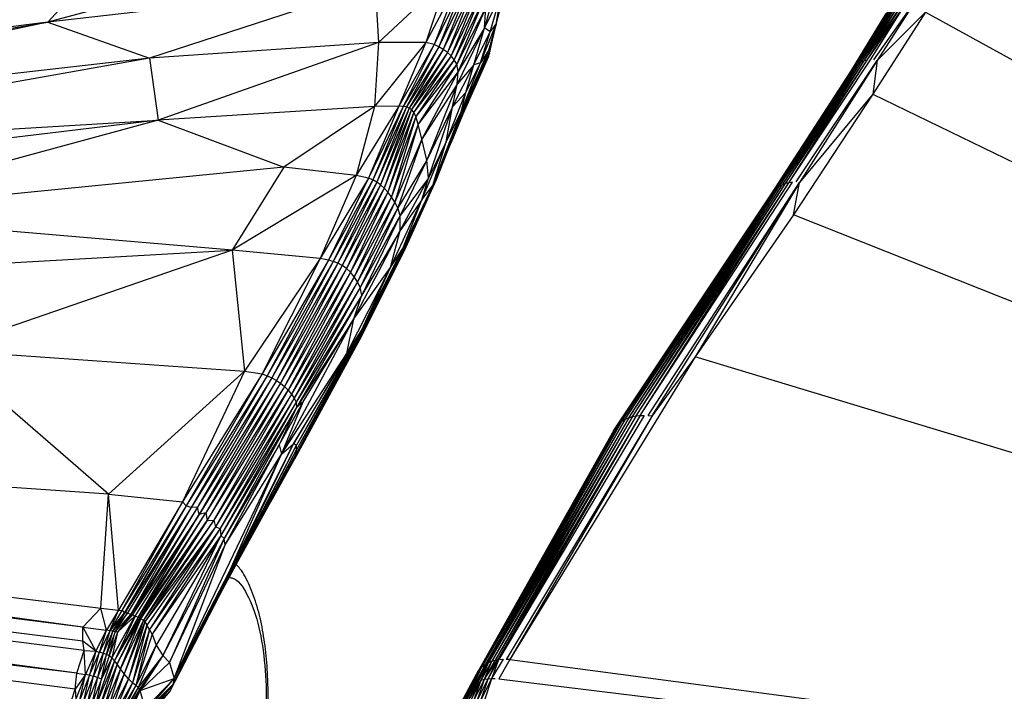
# Paper-space layout '_Dimétrica' of a CAD drawing. Header units: millimetres. Extents: x -198 to 1123, y -646 to 80.
# Tile 10 of 27: x 358 to 427, y -31 to 16. Entities that reach past the tile are written whole.
import ezdxf

# ---------------------------------------------------------------- set-up
doc = ezdxf.new("R2010")
doc.units = ezdxf.units.MM

psp = doc.layouts.new('_Dimétrica')

# ---------------------------------------------------------------- linework, layer by layer
at = {"color": 7, "linetype": 'Continuous', "lineweight": 25}
for p, q in [((382.293, 21.443), (359.861, 15.416)), ((391.549, 19.625), (390.288, 15.014)), ((363.143, 19.003), (359.861, 15.416)), ((382.657, 18.023), (359.861, 15.416)), ((382.657, 18.023), (366.944, 12.904)), ((382.657, 18.023), (382.914, 13.997)), ((387.679, 18.462), (382.914, 13.997)), ((387.679, 18.462), (386.202, 13.999)), ((388.55, 18.397), (386.202, 13.999)), ((388.55, 18.397), (386.78, 13.855)), ((388.922, 18.267), (386.78, 13.855)), ((388.922, 18.267), (387.113, 13.698)), ((389.248, 18.107), (387.113, 13.698)), ((389.248, 18.107), (387.418, 13.514)), ((389.552, 17.912), (387.418, 13.514)), ((389.552, 17.912), (387.701, 13.301)), ((389.83, 17.682), (387.701, 13.301)), ((389.83, 17.682), (387.958, 13.064)), ((390.073, 17.413), (387.958, 13.064)), ((390.073, 17.413), (388.183, 12.8)), ((391.48, 17.436), (390.288, 15.014)), ((390.678, 14.734), (391.48, 17.436)), ((391.107, 15.283), (391.684, 17.491)), ((391.107, 15.283), (391.48, 17.436)), ((390.268, 17.06), (388.183, 12.8)), ((390.268, 17.06), (388.362, 12.479)), ((416.148, 12.374), (418.789, 16.491)), ((416.334, 12.522), (418.999, 16.602)), ((416.334, 12.522), (418.789, 16.491)), ((416.534, 12.638), (419.224, 16.688)), ((416.534, 12.638), (418.999, 16.602)), ((416.746, 12.72), (419.461, 16.748)), ((416.746, 12.72), (419.224, 16.688)), ((416.966, 12.771), (419.706, 16.783)), ((416.966, 12.771), (419.461, 16.748)), ((417.192, 12.792), (419.706, 16.783)), ((417.42, 12.786), (420.222, 16.771)), ((420.222, 16.771), (417.644, 12.746)), ((390.378, 16.429), (388.362, 12.479)), ((390.378, 16.429), (388.461, 11.981)), ((390.288, 15.014), (390.378, 16.429)), ((415.828, 11.987), (418.433, 16.198)), ((415.828, 11.987), (418.291, 16.02)), ((415.978, 12.194), (418.6, 16.355)), ((415.978, 12.194), (418.433, 16.198)), ((416.148, 12.374), (418.6, 16.355)), ((421.03, 16.101), (417.348, 10.397)), ((421.03, 16.101), (417.644, 12.746)), ((421.03, 16.101), (538.495, -48.274)), ((316.502, 8.306), (359.861, 15.416)), ((359.861, 15.416), (324.424, 10.997)), ((359.861, 15.416), (327.071, 8.397)), ((359.861, 15.416), (366.944, 12.904)), ((390.022, 12.574), (391.107, 15.283)), ((391.107, 15.283), (390.579, 13.436)), ((390.642, 13.257), (391.073, 15.159)), ((390.658, 13.395), (391.08, 15.188)), ((390.678, 14.734), (391.107, 15.283)), ((390.288, 15.014), (388.376, 11.092)), ((390.288, 15.014), (388.461, 11.981)), ((389.542, 12.436), (390.288, 15.014)), ((389.542, 12.436), (390.678, 14.734)), ((390.022, 12.574), (390.678, 14.734)), ((390.678, 14.734), (390.288, 15.014)), ((382.914, 13.997), (366.944, 12.904)), ((382.914, 13.997), (367.543, 8.58)), ((386.202, 13.999), (382.633, 9.543)), ((382.914, 13.997), (382.633, 9.543)), ((386.202, 13.999), (382.914, 13.997)), ((386.202, 13.999), (384.318, 9.571)), ((386.78, 13.855), (384.318, 9.571)), ((386.78, 13.855), (384.628, 9.55)), ((386.78, 13.855), (386.202, 13.999)), ((387.113, 13.698), (386.78, 13.855)), ((387.113, 13.698), (384.628, 9.55)), ((387.113, 13.698), (384.846, 9.507)), ((387.418, 13.514), (384.846, 9.507)), ((387.418, 13.514), (385.037, 9.435)), ((387.701, 13.301), (385.037, 9.435)), ((387.701, 13.301), (385.207, 9.321)), ((387.958, 13.064), (385.207, 9.321)), ((387.958, 13.064), (385.36, 9.14)), ((387.418, 13.514), (387.113, 13.698)), ((387.701, 13.301), (387.418, 13.514)), ((387.958, 13.064), (387.701, 13.301)), ((388.183, 12.8), (387.958, 13.064)), ((390.579, 13.436), (388.668, 9.142)), ((390.642, 13.257), (388.772, 8.997)), ((390.579, 13.436), (388.826, 9.291)), ((390.658, 13.395), (388.826, 9.291)), ((390.658, 13.395), (388.832, 9.188)), ((390.642, 13.257), (388.832, 9.188)), ((390.579, 13.436), (390.022, 12.574)), ((390.562, 13.029), (390.642, 13.257)), ((390.658, 13.395), (390.579, 13.436)), ((390.642, 13.257), (390.658, 13.395)), ((366.944, 12.904), (327.071, 8.397)), ((366.944, 12.904), (330.197, 6.361)), ((366.944, 12.904), (367.543, 8.58)), ((388.183, 12.8), (385.36, 9.14)), ((388.183, 12.8), (385.503, 8.846)), ((388.362, 12.479), (385.503, 8.846)), ((388.362, 12.479), (385.669, 8.313)), ((388.062, 9.506), (389.542, 12.436)), ((388.362, 12.479), (388.183, 12.8)), ((388.461, 11.981), (388.362, 12.479)), ((389.542, 12.436), (388.376, 11.092)), ((388.668, 9.142), (390.022, 12.574)), ((390.562, 13.029), (388.772, 8.997)), ((388.999, 10.516), (390.022, 12.574)), ((388.999, 10.516), (389.542, 12.436)), ((390.022, 12.574), (389.542, 12.436)), ((410.469, 3.687), (416.148, 12.374)), ((410.635, 3.831), (416.334, 12.522)), ((410.635, 3.831), (416.148, 12.374)), ((410.826, 3.959), (416.534, 12.638)), ((410.826, 3.959), (416.334, 12.522)), ((411.038, 4.071), (416.746, 12.72)), ((411.038, 4.071), (416.534, 12.638)), ((411.267, 4.164), (416.966, 12.771)), ((411.267, 4.164), (416.746, 12.72)), ((411.508, 4.23), (417.192, 12.792)), ((411.508, 4.23), (416.966, 12.771)), ((412.009, 4.287), (417.644, 12.746)), ((417.644, 12.746), (412.236, 4.239)), ((416.148, 12.374), (415.978, 12.194)), ((416.334, 12.522), (416.148, 12.374)), ((416.534, 12.638), (416.334, 12.522)), ((416.746, 12.72), (416.534, 12.638)), ((416.966, 12.771), (416.746, 12.72)), ((417.644, 12.746), (417.348, 10.397)), ((388.461, 11.981), (385.669, 8.313)), ((388.461, 11.981), (385.928, 7.269)), ((388.376, 11.092), (388.461, 11.981)), ((410.284, 3.461), (415.828, 11.987)), ((410.328, 3.528), (415.978, 12.194)), ((410.328, 3.528), (415.828, 11.987)), ((410.469, 3.687), (415.978, 12.194)), ((415.978, 12.194), (415.828, 11.987)), ((388.376, 11.092), (385.928, 7.269)), ((388.376, 11.092), (386.278, 5.79)), ((388.062, 9.506), (388.376, 11.092)), ((387.609, 7.078), (388.999, 10.516)), ((388.999, 10.516), (388.062, 9.506)), ((388.668, 9.142), (388.999, 10.516)), ((417.348, 10.397), (411.816, 1.983)), ((417.348, 10.397), (412.236, 4.239)), ((417.348, 10.397), (538.495, -48.274)), ((382.633, 9.543), (367.543, 8.58)), ((382.633, 9.543), (376.302, 5.321)), ((384.318, 9.571), (381.357, 4.743)), ((382.633, 9.543), (381.357, 4.743)), ((384.318, 9.571), (382.203, 4.554)), ((384.628, 9.55), (382.203, 4.554)), ((384.628, 9.55), (382.514, 4.426)), ((384.846, 9.507), (382.514, 4.426)), ((384.318, 9.571), (382.633, 9.543)), ((384.846, 9.507), (382.79, 4.272)), ((385.037, 9.435), (382.79, 4.272)), ((385.037, 9.435), (383.05, 4.081)), ((385.207, 9.321), (383.05, 4.081)), ((385.207, 9.321), (383.305, 3.849)), ((385.36, 9.14), (383.305, 3.849)), ((385.36, 9.14), (383.557, 3.571)), ((384.628, 9.55), (384.318, 9.571)), ((384.846, 9.507), (384.628, 9.55)), ((385.037, 9.435), (384.846, 9.507)), ((385.207, 9.321), (385.037, 9.435)), ((385.36, 9.14), (385.207, 9.321)), ((385.503, 8.846), (385.36, 9.14)), ((388.062, 9.506), (386.278, 5.79)), ((386.394, 4.547), (388.062, 9.506)), ((386.691, 4.027), (388.668, 9.142)), ((388.826, 9.291), (386.924, 4.424)), ((388.668, 9.142), (386.924, 4.424)), ((388.832, 9.188), (387.259, 5.28)), ((387.609, 7.078), (388.062, 9.506)), ((387.609, 7.078), (388.668, 9.142)), ((388.772, 8.997), (387.96, 7.023)), ((388.826, 9.291), (388.668, 9.142)), ((388.772, 8.997), (388.832, 9.188)), ((388.832, 9.188), (388.826, 9.291)), ((361.878, -29.935), (68.848, 8.883)), ((362.399, -28.358), (68.848, 8.883)), ((362.299, -26.724), (68.848, 8.883)), ((362.306, -27.713), (68.848, 8.883)), ((367.543, 8.58), (325.302, 3.533)), ((330.197, 6.361), (367.543, 8.58)), ((367.543, 8.58), (343.368, 2.045)), ((367.543, 8.58), (376.302, 5.321)), ((385.503, 8.846), (383.557, 3.571)), ((385.503, 8.846), (383.801, 3.249)), ((385.669, 8.313), (383.801, 3.249)), ((385.669, 8.313), (384.032, 2.884)), ((385.669, 8.313), (385.503, 8.846)), ((385.928, 7.269), (385.669, 8.313)), ((385.928, 7.269), (384.032, 2.884)), ((385.928, 7.269), (384.243, 2.474)), ((385.926, 3.035), (387.609, 7.078)), ((386.278, 5.79), (385.928, 7.269)), ((387.609, 7.078), (386.394, 4.547)), ((386.691, 4.027), (387.609, 7.078)), ((361.878, -29.935), (67.627, 6.089)), ((361.759, -31.044), (67.627, 6.089)), ((386.278, 5.79), (384.243, 2.474)), ((386.278, 5.79), (384.413, 1.943)), ((386.394, 4.547), (386.278, 5.79)), ((376.302, 5.321), (343.368, 2.045)), ((376.302, 5.321), (372.713, -0.465)), ((381.357, 4.743), (376.302, 5.321)), ((381.357, 4.743), (372.713, -0.465)), ((381.357, 4.743), (378.841, -1.053)), ((382.203, 4.554), (378.841, -1.053)), ((382.203, 4.554), (379.419, -1.161)), ((382.514, 4.426), (379.419, -1.161)), ((382.514, 4.426), (379.754, -1.259)), ((382.79, 4.272), (379.754, -1.259)), ((382.79, 4.272), (380.073, -1.385)), ((382.203, 4.554), (381.357, 4.743)), ((382.514, 4.426), (382.203, 4.554)), ((382.79, 4.272), (382.514, 4.426)), ((383.05, 4.081), (382.79, 4.272)), ((386.394, 4.547), (384.413, 1.943)), ((384.419, 0.901), (386.394, 4.547)), ((386.924, 4.424), (384.756, -0.317)), ((386.924, 4.424), (384.771, -0.185)), ((385.926, 3.035), (386.394, 4.547)), ((386.924, 4.424), (386.691, 4.027)), ((400.598, -12.068), (411.267, 4.164)), ((400.864, -12.019), (411.508, 4.23)), ((400.864, -12.019), (411.267, 4.164)), ((401.139, -11.992), (411.757, 4.271)), ((401.139, -11.992), (411.508, 4.23)), ((401.697, -11.99), (412.236, 4.239)), ((401.973, -12.013), (412.236, 4.239)), ((412.236, 4.239), (404.974, -7.908)), ((411.267, 4.164), (411.038, 4.071)), ((411.508, 4.23), (411.267, 4.164)), ((411.757, 4.271), (411.508, 4.23)), ((411.816, 1.983), (412.236, 4.239)), ((383.05, 4.081), (380.073, -1.385)), ((383.05, 4.081), (380.375, -1.546)), ((383.305, 3.849), (380.375, -1.546)), ((383.305, 3.849), (380.671, -1.753)), ((383.557, 3.571), (380.671, -1.753)), ((383.557, 3.571), (380.954, -2.012)), ((383.305, 3.849), (383.05, 4.081)), ((383.557, 3.571), (383.305, 3.849)), ((383.801, 3.249), (383.557, 3.571)), ((384.609, -0.363), (386.691, 4.027)), ((386.691, 4.027), (384.771, -0.185)), ((385.926, 3.035), (386.691, 4.027)), ((399.458, -12.781), (410.328, 3.528)), ((399.654, -12.559), (410.469, 3.687)), ((399.654, -12.559), (410.328, 3.528)), ((399.868, -12.382), (410.635, 3.831)), ((399.868, -12.382), (410.469, 3.687)), ((400.097, -12.244), (410.826, 3.959)), ((400.097, -12.244), (410.635, 3.831)), ((400.341, -12.141), (411.038, 4.071)), ((400.341, -12.141), (410.826, 3.959)), ((400.598, -12.068), (411.038, 4.071)), ((410.469, 3.687), (410.328, 3.528)), ((410.635, 3.831), (410.469, 3.687)), ((410.826, 3.959), (410.635, 3.831)), ((411.038, 4.071), (410.826, 3.959)), ((383.801, 3.249), (380.954, -2.012)), ((383.801, 3.249), (381.215, -2.32)), ((384.032, 2.884), (381.215, -2.32)), ((384.032, 2.884), (381.446, -2.672)), ((383.737, -1.672), (385.926, 3.035)), ((384.032, 2.884), (383.801, 3.249)), ((384.243, 2.474), (384.032, 2.884)), ((385.926, 3.035), (384.419, 0.901)), ((384.609, -0.363), (385.926, 3.035)), ((386.315, 3.091), (384.686, -0.526)), ((384.243, 2.474), (381.446, -2.672)), ((384.243, 2.474), (381.637, -3.069)), ((384.413, 1.943), (384.243, 2.474)), ((372.713, -0.465), (343.368, 2.045)), ((384.413, 1.943), (381.637, -3.069)), ((384.413, 1.943), (381.734, -3.613)), ((384.419, 0.901), (384.413, 1.943)), ((411.816, 1.983), (404.974, -7.908)), ((538.495, -48.274), (411.816, 1.983)), ((381.175, -5.262), (384.419, 0.901)), ((384.419, 0.901), (381.734, -3.613)), ((383.737, -1.672), (384.419, 0.901)), ((336.464, -2.527), (372.713, -0.465)), ((372.713, -0.465), (352.495, -7.436)), ((372.713, -0.465), (373.56, -8.888)), ((378.841, -1.053), (372.713, -0.465)), ((381.721, -6.055), (384.609, -0.363)), ((384.686, -0.526), (381.724, -6.456)), ((384.756, -0.317), (381.815, -6.241)), ((384.686, -0.526), (381.815, -6.241)), ((384.771, -0.185), (381.884, -6.029)), ((384.756, -0.317), (381.884, -6.029)), ((384.771, -0.185), (381.91, -5.865)), ((384.609, -0.363), (381.91, -5.865)), ((383.737, -1.672), (384.609, -0.363)), ((384.583, -0.739), (384.686, -0.526)), ((384.771, -0.185), (384.609, -0.363)), ((384.686, -0.526), (384.756, -0.317)), ((384.756, -0.317), (384.771, -0.185)), ((378.841, -1.053), (373.56, -8.888)), ((378.841, -1.053), (374.789, -9.096)), ((379.419, -1.161), (374.789, -9.096)), ((379.419, -1.161), (375.137, -9.219)), ((379.754, -1.259), (375.137, -9.219)), ((379.754, -1.259), (375.473, -9.357)), ((379.419, -1.161), (378.841, -1.053)), ((379.754, -1.259), (379.419, -1.161)), ((380.073, -1.385), (379.754, -1.259)), ((384.583, -0.739), (381.724, -6.456)), ((380.073, -1.385), (375.473, -9.357)), ((380.073, -1.385), (375.787, -9.539)), ((380.375, -1.546), (375.787, -9.539)), ((380.375, -1.546), (376.076, -9.737)), ((380.671, -1.753), (376.076, -9.737)), ((380.671, -1.753), (376.355, -9.97)), ((380.954, -2.012), (376.355, -9.97)), ((380.954, -2.012), (376.611, -10.231)), ((380.375, -1.546), (380.073, -1.385)), ((380.671, -1.753), (380.375, -1.546)), ((380.954, -2.012), (380.671, -1.753)), ((380.687, -7.668), (383.737, -1.672)), ((381.215, -2.32), (380.954, -2.012)), ((381.175, -5.262), (383.737, -1.672)), ((381.721, -6.055), (383.737, -1.672)), ((381.215, -2.32), (376.611, -10.231)), ((381.215, -2.32), (376.837, -10.507)), ((381.446, -2.672), (376.837, -10.507)), ((381.446, -2.672), (377.02, -10.786)), ((381.446, -2.672), (381.215, -2.32)), ((381.637, -3.069), (381.446, -2.672)), ((381.637, -3.069), (377.02, -10.786)), ((381.637, -3.069), (377.156, -11.049)), ((381.734, -3.613), (381.637, -3.069)), ((381.734, -3.613), (377.156, -11.049)), ((381.734, -3.613), (377.181, -11.434)), ((381.175, -5.262), (381.734, -3.613)), ((399.278, -13.049), (405.519, -3.689)), ((376.154, -14.675), (381.175, -5.262)), ((381.175, -5.262), (377.181, -11.434)), ((377.647, -11.031), (381.175, -5.262)), ((380.687, -7.668), (381.175, -5.262)), ((376.984, -13.963), (381.721, -6.055)), ((381.884, -6.029), (377.169, -14.653)), ((381.91, -5.865), (377.185, -14.053)), ((381.721, -6.055), (377.185, -14.053)), ((381.91, -5.865), (377.192, -14.377)), ((381.884, -6.029), (377.192, -14.377)), ((380.687, -7.668), (381.721, -6.055)), ((381.91, -5.865), (381.721, -6.055)), ((381.815, -6.241), (381.884, -6.029)), ((381.884, -6.029), (381.91, -5.865)), ((381.724, -6.456), (377.058, -15.037)), ((381.815, -6.241), (377.126, -14.869)), ((381.724, -6.456), (377.126, -14.869)), ((381.815, -6.241), (377.169, -14.653)), ((381.724, -6.456), (381.815, -6.241)), ((362.299, -26.724), (217.049, -7.277)), ((364.087, -17.476), (217.049, -7.277)), ((217.049, -7.277), (363.545, -25.414)), ((364.087, -17.476), (352.495, -7.436)), ((352.495, -7.436), (373.56, -8.888)), ((376.154, -14.675), (380.687, -7.668)), ((380.687, -7.668), (376.984, -13.963)), ((404.974, -7.908), (392.055, -28.998)), ((404.974, -7.908), (401.973, -12.013)), ((538.495, -48.274), (404.974, -7.908)), ((364.087, -17.476), (373.56, -8.888)), ((373.56, -8.888), (369.246, -18.003)), ((373.56, -8.888), (374.789, -9.096)), ((374.789, -9.096), (369.246, -18.003)), ((374.789, -9.096), (369.507, -18.29)), ((375.137, -9.219), (369.507, -18.29)), ((375.137, -9.219), (369.842, -18.408)), ((375.473, -9.357), (369.842, -18.408)), ((375.473, -9.357), (370.282, -18.373)), ((375.787, -9.539), (370.282, -18.373)), ((370.409, -18.878), (375.787, -9.539)), ((374.789, -9.096), (375.137, -9.219)), ((375.137, -9.219), (375.473, -9.357)), ((375.473, -9.357), (375.787, -9.539)), ((375.787, -9.539), (376.076, -9.737)), ((376.076, -9.737), (370.409, -18.878)), ((376.076, -9.737), (370.882, -18.766)), ((376.355, -9.97), (370.882, -18.766)), ((376.355, -9.97), (370.972, -19.314)), ((370.972, -19.314), (376.611, -10.231)), ((376.611, -10.231), (371.419, -19.271)), ((376.076, -9.737), (376.355, -9.97)), ((376.355, -9.97), (376.611, -10.231)), ((376.611, -10.231), (376.837, -10.507)), ((376.837, -10.507), (371.419, -19.271)), ((376.837, -10.507), (371.545, -19.734)), ((377.02, -10.786), (371.545, -19.734)), ((377.02, -10.786), (371.865, -19.855)), ((376.837, -10.507), (377.02, -10.786)), ((377.02, -10.786), (377.156, -11.049)), ((377.156, -11.049), (371.865, -19.855)), ((377.156, -11.049), (371.92, -20.351)), ((377.181, -11.434), (371.92, -20.351)), ((377.181, -11.434), (372.151, -20.562)), ((375.973, -14.032), (377.647, -11.031)), ((377.181, -11.434), (375.973, -14.032)), ((376.154, -14.675), (377.647, -11.031)), ((377.156, -11.049), (377.181, -11.434)), ((377.647, -11.031), (377.181, -11.434)), ((400.097, -12.244), (390.112, -29.507)), ((400.341, -12.141), (390.355, -29.322)), ((400.097, -12.244), (390.355, -29.322)), ((400.341, -12.141), (390.426, -29.279)), ((400.598, -12.068), (390.57, -29.203)), ((400.341, -12.141), (390.57, -29.203)), ((400.864, -12.019), (390.802, -29.108)), ((400.598, -12.068), (390.802, -29.108)), ((401.139, -11.992), (391.045, -29.038)), ((400.864, -12.019), (391.045, -29.038)), ((401.139, -11.992), (391.207, -29.007)), ((401.418, -11.982), (391.296, -28.994)), ((401.139, -11.992), (391.296, -28.994)), ((401.973, -12.013), (391.805, -28.976)), ((401.973, -12.013), (392.055, -28.998)), ((399.868, -12.382), (400.097, -12.244)), ((400.097, -12.244), (400.341, -12.141)), ((400.341, -12.141), (400.598, -12.068)), ((400.598, -12.068), (400.864, -12.019)), ((400.864, -12.019), (401.139, -11.992)), ((401.139, -11.992), (401.418, -11.982)), ((401.697, -11.99), (401.973, -12.013)), ((399.458, -12.781), (389.724, -30.012)), ((399.654, -12.559), (389.86, -29.788)), ((399.458, -12.781), (389.86, -29.788)), ((399.868, -12.382), (389.988, -29.63)), ((399.654, -12.559), (389.988, -29.63)), ((399.868, -12.382), (390.112, -29.507)), ((399.278, -13.049), (399.458, -12.781)), ((399.458, -12.781), (399.654, -12.559)), ((399.654, -12.559), (399.868, -12.382)), ((399.278, -13.049), (389.724, -30.012)), ((375.973, -14.032), (372.151, -20.562)), ((372.223, -20.995), (375.973, -14.032)), ((372.379, -23.486), (377.192, -14.377)), ((372.466, -23.28), (377.185, -14.053)), ((372.466, -23.28), (377.192, -14.377)), ((372.519, -22.86), (376.984, -13.963)), ((372.521, -23.058), (376.984, -13.963)), ((372.521, -23.058), (377.185, -14.053)), ((375.973, -14.032), (376.154, -14.675)), ((376.154, -14.675), (376.984, -13.963)), ((377.185, -14.053), (376.984, -13.963)), ((377.169, -14.653), (377.192, -14.377)), ((377.192, -14.377), (377.185, -14.053)), ((368.655, -30.31), (376.154, -14.675)), ((372.223, -20.995), (376.154, -14.675)), ((372.379, -23.486), (377.169, -14.653)), ((372.519, -22.86), (376.154, -14.675)), ((373.006, -22.33), (377.126, -14.869)), ((375.401, -17.993), (377.058, -15.037)), ((377.058, -15.037), (377.126, -14.869)), ((377.126, -14.869), (377.169, -14.653)), ((363.545, -25.414), (364.087, -17.476)), ((364.784, -25.548), (364.087, -17.476)), ((364.087, -17.476), (369.246, -18.003)), ((369.246, -18.003), (364.784, -25.548)), ((369.246, -18.003), (365.013, -25.583)), ((369.507, -18.29), (365.013, -25.583)), ((369.507, -18.29), (365.213, -25.707)), ((369.507, -18.29), (365.28, -25.67)), ((369.842, -18.408), (365.28, -25.67)), ((369.842, -18.408), (365.396, -25.771)), ((370.282, -18.373), (365.642, -25.823)), ((369.842, -18.408), (365.642, -25.823)), ((370.282, -18.373), (365.768, -25.847)), ((369.246, -18.003), (369.507, -18.29)), ((369.842, -18.408), (369.507, -18.29)), ((370.282, -18.373), (369.842, -18.408)), ((370.409, -18.878), (370.282, -18.373)), ((370.409, -18.878), (365.768, -25.847)), ((370.409, -18.878), (365.931, -25.961)), ((365.956, -25.977), (370.409, -18.878)), ((366.176, -26.008), (370.882, -18.766)), ((366.176, -26.008), (370.409, -18.878)), ((366.27, -26.076), (370.882, -18.766)), ((370.882, -18.766), (370.409, -18.878)), ((370.882, -18.766), (370.972, -19.314)), ((366.27, -26.076), (370.972, -19.314)), ((366.309, -26.108), (370.972, -19.314)), ((366.35, -26.154), (370.972, -19.314)), ((371.419, -19.271), (366.524, -26.254)), ((370.972, -19.314), (366.524, -26.254)), ((371.419, -19.271), (366.619, -26.356)), ((371.545, -19.734), (366.619, -26.356)), ((371.545, -19.734), (366.751, -26.587)), ((371.545, -19.734), (366.944, -26.89)), ((371.865, -19.855), (366.944, -26.89)), ((371.865, -19.855), (367.121, -27.225)), ((370.972, -19.314), (371.419, -19.271)), ((371.419, -19.271), (371.545, -19.734)), ((371.545, -19.734), (371.865, -19.855)), ((371.865, -19.855), (371.92, -20.351)), ((371.92, -20.351), (367.121, -27.225)), ((371.92, -20.351), (367.417, -27.981)), ((371.92, -20.351), (367.88, -28.702)), ((372.151, -20.562), (367.88, -28.702)), ((372.151, -20.562), (368.337, -29.195)), ((372.151, -20.562), (371.92, -20.351)), ((372.223, -20.995), (372.151, -20.562)), ((368.337, -29.195), (372.223, -20.995)), ((368.655, -30.31), (372.223, -20.995)), ((368.39, -31.165), (372.521, -23.058)), ((368.39, -31.165), (372.466, -23.28)), ((368.57, -30.729), (372.519, -22.86)), ((368.57, -30.729), (372.521, -23.058)), ((368.655, -30.31), (372.519, -22.86)), ((372.466, -23.28), (372.379, -23.486)), ((372.521, -23.058), (372.466, -23.28)), ((372.519, -22.86), (372.521, -23.058)), ((371.733, -24.697), (372.379, -23.486)), ((362.299, -26.724), (363.545, -25.414)), ((363.545, -25.414), (364.784, -25.548)), ((363.941, -26.934), (363.545, -25.414)), ((364.784, -25.548), (363.941, -26.934)), ((364.189, -26.98), (364.784, -25.548)), ((365.013, -25.583), (364.189, -26.98)), ((365.213, -25.707), (364.189, -26.98)), ((365.931, -25.961), (364.325, -28.877)), ((364.325, -28.877), (365.956, -25.977)), ((365.28, -25.67), (364.394, -27.02)), ((364.394, -27.02), (365.213, -25.707)), ((365.396, -25.771), (364.394, -27.02)), ((365.956, -25.977), (364.505, -29.068)), ((364.505, -29.068), (366.176, -26.008)), ((364.564, -27.054), (365.396, -25.771)), ((365.642, -25.823), (364.564, -27.054)), ((365.642, -25.823), (364.724, -27.084)), ((365.768, -25.847), (364.724, -27.084)), ((365.931, -25.961), (364.724, -27.084)), ((364.784, -25.548), (365.013, -25.583)), ((365.213, -25.707), (365.013, -25.583)), ((365.213, -25.707), (365.28, -25.67)), ((365.396, -25.771), (365.28, -25.67)), ((365.642, -25.823), (365.396, -25.771)), ((365.768, -25.847), (365.642, -25.823)), ((365.768, -25.847), (365.931, -25.961)), ((365.931, -25.961), (365.956, -25.977)), ((365.956, -25.977), (366.176, -26.008)), ((366.176, -26.008), (366.27, -26.076)), ((362.299, -26.724), (363.205, -28.41)), ((362.299, -26.724), (363.941, -26.934)), ((362.306, -27.713), (362.299, -26.724)), ((364.505, -29.068), (366.27, -26.076)), ((364.697, -29.319), (366.27, -26.076)), ((364.697, -29.319), (366.309, -26.108)), ((364.697, -29.319), (366.35, -26.154)), ((364.918, -29.634), (366.35, -26.154)), ((366.524, -26.254), (364.918, -29.634)), ((366.524, -26.254), (365.182, -29.988)), ((366.619, -26.356), (365.182, -29.988)), ((366.619, -26.356), (365.478, -30.329)), ((366.751, -26.587), (365.478, -30.329)), ((366.751, -26.587), (365.76, -30.604)), ((366.27, -26.076), (366.309, -26.108)), ((366.309, -26.108), (366.35, -26.154)), ((366.35, -26.154), (366.524, -26.254)), ((366.524, -26.254), (366.619, -26.356)), ((366.619, -26.356), (366.751, -26.587)), ((366.944, -26.89), (366.751, -26.587)), ((363.205, -28.41), (363.941, -26.934)), ((363.463, -28.467), (363.941, -26.934)), ((364.189, -26.98), (363.463, -28.467)), ((364.189, -26.98), (363.713, -28.54)), ((364.394, -27.02), (363.713, -28.54)), ((364.189, -26.98), (363.941, -26.934)), ((363.943, -28.628), (364.394, -27.02)), ((364.564, -27.054), (363.943, -28.628)), ((364.144, -28.735), (364.564, -27.054)), ((364.724, -27.084), (364.144, -28.735)), ((364.394, -27.02), (364.189, -26.98)), ((364.724, -27.084), (364.325, -28.877)), ((364.564, -27.054), (364.394, -27.02)), ((364.724, -27.084), (364.564, -27.054)), ((366.944, -26.89), (365.76, -30.604)), ((366.944, -26.89), (365.99, -30.802)), ((367.121, -27.225), (365.99, -30.802)), ((367.121, -27.225), (366.944, -26.89)), ((367.121, -27.225), (367.417, -27.981)), ((363.205, -28.41), (362.306, -27.713)), ((362.399, -28.358), (362.306, -27.713)), ((367.417, -27.981), (365.99, -30.802)), ((367.417, -27.981), (366.148, -30.945)), ((367.417, -27.981), (367.88, -28.702)), ((361.878, -29.935), (362.399, -28.358)), ((362.495, -30.021), (362.399, -28.358)), ((362.399, -28.358), (363.205, -28.41)), ((363.205, -28.41), (362.495, -30.021)), ((363.205, -28.41), (362.761, -30.078)), ((362.761, -30.078), (363.463, -28.467)), ((363.035, -30.154), (363.463, -28.467)), ((363.713, -28.54), (363.035, -30.154)), ((363.205, -28.41), (363.463, -28.467)), ((363.713, -28.54), (363.313, -30.249)), ((363.943, -28.628), (363.313, -30.249)), ((363.713, -28.54), (363.463, -28.467)), ((363.592, -30.363), (363.943, -28.628)), ((364.144, -28.735), (363.592, -30.363)), ((363.943, -28.628), (363.713, -28.54)), ((364.144, -28.735), (363.943, -28.628)), ((364.325, -28.877), (364.144, -28.735)), ((367.88, -28.702), (366.148, -30.945)), ((367.88, -28.702), (366.246, -31.057)), ((367.88, -28.702), (366.305, -31.154)), ((367.88, -28.702), (368.337, -29.195)), ((364.325, -28.877), (363.199, -32.199)), ((364.505, -29.068), (363.199, -32.199)), ((364.505, -29.068), (363.469, -32.338)), ((364.697, -29.319), (363.469, -32.338)), ((364.325, -28.877), (363.592, -30.363)), ((364.697, -29.319), (363.727, -32.49)), ((364.505, -29.068), (364.325, -28.877)), ((364.697, -29.319), (364.505, -29.068)), ((364.918, -29.634), (364.697, -29.319)), ((368.337, -29.195), (366.305, -31.154)), ((368.337, -29.195), (368.655, -30.31)), ((388.893, -32.072), (390.426, -29.279)), ((388.893, -32.072), (390.355, -29.322)), ((389.098, -31.97), (390.57, -29.203)), ((389.098, -31.97), (390.426, -29.279)), ((390.05, -30.429), (390.802, -29.108)), ((390.05, -30.429), (390.57, -29.203)), ((390.112, -29.507), (390.355, -29.322)), ((390.29, -30.365), (391.207, -29.007)), ((390.29, -30.365), (391.045, -29.038)), ((390.29, -30.365), (390.802, -29.108)), ((390.355, -29.322), (390.426, -29.279)), ((390.426, -29.279), (390.57, -29.203)), ((390.539, -30.325), (391.296, -28.994)), ((390.539, -30.325), (391.207, -29.007)), ((390.57, -29.203), (390.802, -29.108)), ((390.792, -30.308), (391.622, -28.972)), ((390.792, -30.308), (391.296, -28.994)), ((390.802, -29.108), (391.045, -29.038)), ((391.045, -29.038), (391.207, -29.007)), ((392.055, -28.998), (391.295, -30.335)), ((391.296, -28.994), (391.622, -28.972)), ((392.055, -28.998), (391.805, -28.976)), ((392.055, -28.998), (538.495, -48.274)), ((361.759, -31.044), (361.878, -29.935)), ((362.495, -30.021), (361.759, -31.044)), ((362.495, -30.021), (361.816, -31.752)), ((361.878, -29.935), (362.495, -30.021)), ((362.083, -31.807), (362.495, -30.021)), ((362.761, -30.078), (362.083, -31.807)), ((362.359, -31.879), (362.761, -30.078)), ((362.359, -31.879), (363.035, -30.154)), ((362.761, -30.078), (362.495, -30.021)), ((362.639, -31.968), (363.035, -30.154)), ((362.761, -30.078), (363.035, -30.154)), ((363.313, -30.249), (363.035, -30.154)), ((364.918, -29.634), (363.727, -32.49)), ((364.918, -29.634), (363.968, -32.653)), ((365.182, -29.988), (363.968, -32.653)), ((365.182, -29.988), (364.188, -32.825)), ((365.182, -29.988), (364.918, -29.634)), ((365.478, -30.329), (365.182, -29.988)), ((388.312, -32.666), (389.724, -30.012)), ((388.416, -32.494), (389.86, -29.788)), ((388.416, -32.494), (389.724, -30.012)), ((388.549, -32.335), (389.988, -29.63)), ((388.549, -32.335), (389.86, -29.788)), ((388.709, -32.194), (390.112, -29.507)), ((388.709, -32.194), (389.988, -29.63)), ((388.893, -32.072), (390.112, -29.507)), ((389.724, -30.012), (389.86, -29.788)), ((389.86, -29.788), (389.988, -29.63)), ((389.988, -29.63), (390.112, -29.507)), ((363.313, -30.249), (362.639, -31.968)), ((363.313, -30.249), (362.92, -32.075)), ((363.592, -30.363), (362.92, -32.075)), ((363.199, -32.199), (363.592, -30.363)), ((363.592, -30.363), (363.313, -30.249)), ((365.478, -30.329), (364.188, -32.825)), ((365.478, -30.329), (364.386, -33.002)), ((365.76, -30.604), (364.386, -33.002)), ((365.76, -30.604), (364.557, -33.181)), ((365.99, -30.802), (364.557, -33.181)), ((365.99, -30.802), (364.702, -33.361)), ((365.76, -30.604), (365.478, -30.329)), ((365.99, -30.802), (365.76, -30.604)), ((366.148, -30.945), (365.99, -30.802)), ((366.305, -31.154), (368.655, -30.31)), ((366.64, -32.396), (368.655, -30.31)), ((368.57, -30.729), (366.669, -33.029)), ((366.683, -32.601), (368.655, -30.31)), ((366.683, -32.601), (368.57, -30.729)), ((368.57, -30.729), (366.689, -32.818)), ((368.57, -30.729), (368.39, -31.165)), ((368.655, -30.31), (368.57, -30.729)), ((389.098, -31.97), (390.05, -30.429)), ((389.321, -31.891), (390.05, -30.429)), ((389.558, -31.834), (390.29, -30.365)), ((389.558, -31.834), (390.05, -30.429)), ((389.804, -31.799), (390.539, -30.325)), ((389.804, -31.799), (390.29, -30.365)), ((390.05, -30.429), (390.29, -30.365)), ((390.055, -31.785), (390.792, -30.308)), ((390.055, -31.785), (390.539, -30.325)), ((390.29, -30.365), (390.539, -30.325)), ((390.307, -31.791), (390.792, -30.308)), ((390.539, -30.325), (390.792, -30.308)), ((390.792, -30.308), (391.045, -30.312)), ((391.295, -30.335), (538.495, -48.274)), ((361.499, -31.84), (361.759, -31.044)), ((361.759, -31.044), (361.816, -31.752)), ((366.148, -30.945), (364.702, -33.361)), ((366.148, -30.945), (364.82, -33.537)), ((366.246, -31.057), (364.82, -33.537)), ((366.246, -31.057), (364.911, -33.709)), ((366.305, -31.154), (364.911, -33.709)), ((364.975, -33.877), (366.305, -31.154)), ((366.246, -31.057), (366.148, -30.945)), ((366.305, -31.154), (366.246, -31.057)), ((366.64, -32.396), (366.305, -31.154)), ((368.39, -31.165), (366.612, -33.241)), ((368.39, -31.165), (366.669, -33.029))]:
    psp.add_line(p, q, dxfattribs=at)
for points, knots in [([(374.156, -40.624), (374.235, -40.304), (374.475, -39.324), (374.771, -37.586), (375.041, -35.472), (375.184, -33.492), (375.222, -31.886), (375.198, -30.321), (375.094, -28.693), (374.846, -26.896), (374.47, -25.25), (373.943, -23.84), (373.461, -22.88), (373.076, -22.463), (372.987, -22.365)], [0, 0, 0, 0, 0.047235, 0.14483, 0.242173, 0.339538, 0.419133, 0.470508, 0.568935, 0.668364, 0.769587, 0.873684, 0.970497, 1, 1, 1, 1]), ([(372.487, -23.269), (372.571, -23.279), (373.048, -23.334), (373.772, -24.357), (374.541, -26.3), (374.987, -28.927), (375.133, -31.893), (374.981, -35.106), (374.615, -38.122), (374.181, -39.894), (374.007, -40.605)], [0, 0, 0, 0, 0.032303, 0.184168, 0.336033, 0.482419, 0.618944, 0.75547, 0.901856, 1, 1, 1, 1])]:
    psp.add_open_spline(points, degree=3, knots=knots, dxfattribs=at)

doc.saveas('drawing.dxf')
